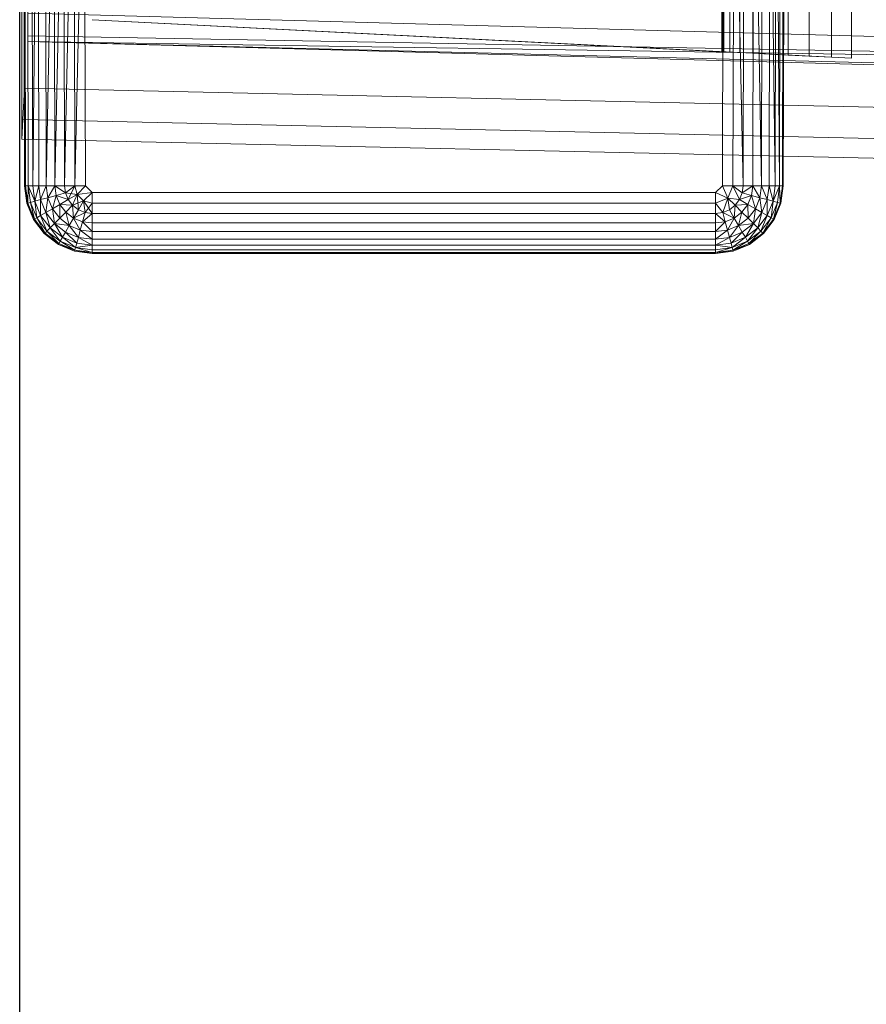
# Model space of a CAD drawing. Header units: metres. Extents: x 391.1 to 430.4, y 12.7 to 28.4.
# Tile 124 of 167: x 407.376 to 407.56, y 26.96 to 27.173. Entities that reach past the tile are written whole.
import ezdxf

# ---------------------------------------------------------------- set-up
doc = ezdxf.new("R2010")
doc.units = ezdxf.units.M
for name, color, linetype, lineweight in [('A-DETL-____-MBND', 7, 'Continuous', 18), ('A-WALL-____-MCUT', 7, 'Continuous', 25), ('A-WALL-____-OTLN', 7, 'Continuous', 25)]:
    doc.layers.add(name, color=color, linetype=linetype, lineweight=lineweight)

# ---------------------------------------------------------------- blocks, each defined once
blk = doc.blocks.new('Family - Envans PB-155465-02_CLI_AIGUA_P0')
at = {"layer": 'A-WALL-____-MCUT', "color": 253, "true_color": 0xaaaaaa}
blk.add_line((2.02746, 0.1), (0, 0.1), dxfattribs=at)
at = {"layer": 'A-WALL-____-OTLN', "color": 253, "true_color": 0xaaaaaa}
blk.add_line((2.02746, 0.1), (0, 0.1), dxfattribs=at)
blk = doc.blocks.new('Family - Inodor PB-155807-02_CLI_AIGUA_P0')
at = {"layer": 'A-DETL-____-MBND', "color": 253, "true_color": 0xaaaaaa}
for p, q in [((0.00056, 0.01465), (0.00056, 0.38826)), ((0.00056, 0.01465), (0.00056, 0.38826)), ((0.16489, 0.38826), (0.16489, 0.01465)), ((0.16489, 0.38826), (0.16489, 0.01465)), ((0, 0.36417), (0, 0.03582)), ((0, 0.03582), (0, 0.36417)), ((0.00056, 0.36417), (0.00056, 0.03582)), ((0.00056, 0.03582), (0.00056, 0.36417)), ((0.15161, 0.36098), (0.15161, 0.0437)), ((0.15205, 0.361), (0.15205, 0.04368)), ((0.15334, 0.36106), (0.15334, 0.04361)), ((0.15546, 0.36117), (0.15546, 0.04351)), ((0.15833, 0.36132), (0.15833, 0.04336)), ((0.16188, 0.3615), (0.16187, 0.04318)), ((0.16598, 0.36171), (0.16598, 0.04297)), ((0.17052, 0.36194), (0.17052, 0.04274)), ((0.17536, 0.36218), (0.17536, 0.04249)), ((0.17966, 0.04228), (0.17966, 0.3624)), ((0.00056, 0.01465), (0.00036, 0.10805)), ((0.00056, 0.01465), (0.00036, 0.10805)), ((0.00076, 0.01465), (0.00056, 0.10805)), ((0.00056, 0.10805), (0.00056, 0.01465)), ((0.00076, 0.01465), (0.00056, 0.10805)), ((0.00076, 0.01465), (0.00056, 0.10805)), ((0.00056, 0.01465), (0.00056, 0.10805)), ((0.00136, 0.01465), (0.00116, 0.10805)), ((0.00116, 0.10805), (0.00136, 0.01465)), ((0.00136, 0.01465), (0.00116, 0.10805)), ((0.00233, 0.01465), (0.00213, 0.10805)), ((0.00213, 0.10805), (0.00233, 0.01465)), ((0.00233, 0.01465), (0.00213, 0.10805)), ((0.00345, 0.10805), (0.00233, 0.01465)), ((0.00233, 0.01465), (0.00345, 0.10805)), ((0.00365, 0.01465), (0.00345, 0.10805)), ((0.00365, 0.01465), (0.00345, 0.10805)), ((0.00365, 0.01465), (0.00345, 0.10805)), ((0.00528, 0.01465), (0.00508, 0.10805)), ((0.00508, 0.10805), (0.00528, 0.01465)), ((0.00528, 0.01465), (0.00508, 0.10805)), ((0.00696, 0.10805), (0.00528, 0.01465)), ((0.00528, 0.01465), (0.00696, 0.10805)), ((0.00716, 0.01465), (0.00696, 0.10805)), ((0.00716, 0.01465), (0.00696, 0.10805)), ((0.00716, 0.01465), (0.00696, 0.10805)), ((0.00904, 0.10805), (0.00716, 0.01465)), ((0.00716, 0.01465), (0.00904, 0.10805)), ((0.00924, 0.01465), (0.00904, 0.10805)), ((0.00924, 0.01465), (0.00904, 0.10805)), ((0.00924, 0.01465), (0.00904, 0.10805)), ((0.01126, 0.10805), (0.00924, 0.01465)), ((0.00924, 0.01465), (0.01126, 0.10805)), ((0.01146, 0.01465), (0.01126, 0.10805)), ((0.01146, 0.01465), (0.01126, 0.10805)), ((0.01146, 0.01465), (0.01126, 0.10805)), ((0.01354, 0.10805), (0.01146, 0.01465)), ((0.01146, 0.01465), (0.01354, 0.10805)), ((0.01374, 0.01465), (0.01354, 0.10805)), ((0.01354, 0.10805), (0.01374, 0.01465)), ((0.01374, 0.01465), (0.01354, 0.10805)), ((0.15171, 0.01465), (0.15191, 0.10805)), ((0.15191, 0.10805), (0.15171, 0.01465)), ((0.15191, 0.10805), (0.15171, 0.01465)), ((0.15419, 0.10805), (0.15399, 0.01465)), ((0.15419, 0.10805), (0.15399, 0.01465)), ((0.15399, 0.01465), (0.15419, 0.10805)), ((0.15621, 0.01465), (0.15419, 0.10805)), ((0.15621, 0.01465), (0.15419, 0.10805)), ((0.15641, 0.10805), (0.15621, 0.01465)), ((0.15641, 0.10805), (0.15621, 0.01465)), ((0.15641, 0.10805), (0.15621, 0.01465)), ((0.15849, 0.10805), (0.15829, 0.01465)), ((0.15849, 0.10805), (0.15829, 0.01465)), ((0.15829, 0.01465), (0.15849, 0.10805)), ((0.16017, 0.01465), (0.15849, 0.10805)), ((0.16017, 0.01465), (0.15849, 0.10805)), ((0.16037, 0.10805), (0.16017, 0.01465)), ((0.16037, 0.10805), (0.16017, 0.01465)), ((0.16037, 0.10805), (0.16017, 0.01465)), ((0.162, 0.10805), (0.1618, 0.01465)), ((0.162, 0.10805), (0.1618, 0.01465)), ((0.1618, 0.01465), (0.162, 0.10805)), ((0.16312, 0.01465), (0.162, 0.10805)), ((0.16312, 0.01465), (0.162, 0.10805)), ((0.16332, 0.10805), (0.16312, 0.01465)), ((0.16332, 0.10805), (0.16312, 0.01465)), ((0.16312, 0.01465), (0.16332, 0.10805)), ((0.16409, 0.01465), (0.16332, 0.10805)), ((0.16409, 0.01465), (0.16332, 0.10805)), ((0.16429, 0.10805), (0.16409, 0.01465)), ((0.16429, 0.10805), (0.16409, 0.01465)), ((0.16429, 0.10805), (0.16409, 0.01465)), ((0.16489, 0.10805), (0.16469, 0.01465)), ((0.16489, 0.10805), (0.16469, 0.01465)), ((0.16469, 0.01465), (0.16489, 0.10805)), ((0.16509, 0.10805), (0.16489, 0.01465)), ((0.16509, 0.10805), (0.16489, 0.01465)), ((0.16489, 0.01465), (0.16489, 0.10805)), ((0.16489, 0.01465), (0.16489, 0.10805)), ((0.51095, 0.03799), (0.00127, 0.05207)), ((0.00127, 0.04712), (0.00127, 0.05207)), ((0.01521, 0.05064), (0.15161, 0.0437)), ((0.17966, 0.04228), (0.01521, 0.05064)), ((0.51095, 0.03799), (0.00127, 0.04712)), ((0.00127, 0.04594), (0.00127, 0.04712)), ((0.51095, 0.03799), (0.00127, 0.04594)), ((0.51095, 0.03305), (0.00127, 0.04594)), ((0.51095, 0.03186), (0.00127, 0.04594)), ((0.15161, 0.0437), (0.15205, 0.04368)), ((0.15205, 0.04368), (0.15334, 0.04361)), ((0.15334, 0.04361), (0.15546, 0.04351)), ((0.15546, 0.04351), (0.15833, 0.04336)), ((0.15833, 0.04336), (0.16187, 0.04318)), ((0.16187, 0.04318), (0.16598, 0.04297)), ((0.16598, 0.04297), (0.17052, 0.04274)), ((0.17052, 0.04274), (0.17536, 0.04249)), ((0.17536, 0.04249), (0.17966, 0.04228)), ((0, 0.03582), (0, 0.02899)), ((0, 0.02899), (0, 0.03582)), ((0.00056, 0.03582), (0.00022, 0.02899)), ((0.00022, 0.02899), (0.00056, 0.03582)), ((0.00056, 0.03582), (0.31998, 0.0287)), ((0.00056, 0.03582), (0.31998, 0.0287)), ((0.00022, 0.02899), (0, 0.02477)), ((0, 0.02477), (0.00022, 0.02899)), ((0, 0.02899), (0, 0.02477)), ((0, 0.02477), (0, 0.02899)), ((0.00022, 0.02899), (0.31971, 0.02187)), ((0.00022, 0.02899), (0.31971, 0.02187)), ((0, 0.02477), (0.31954, 0.01764)), ((0, 0.02477), (0.31954, 0.01764)), ((0.00106, 0.01086), (0.00056, 0.01465)), ((0.00106, 0.01086), (0.00056, 0.01465)), ((0.00076, 0.01465), (0.00056, 0.01465)), ((0.00106, 0.01086), (0.00056, 0.01465)), ((0.00076, 0.01465), (0.00056, 0.01465)), ((0.00076, 0.01465), (0.00056, 0.01465)), ((0.00106, 0.01086), (0.00056, 0.01465)), ((0.00136, 0.01465), (0.00076, 0.01465)), ((0.00126, 0.01091), (0.00076, 0.01465)), ((0.00076, 0.01465), (0.00136, 0.01465)), ((0.00076, 0.01465), (0.00106, 0.01086)), ((0.00136, 0.01465), (0.00076, 0.01465)), ((0.00126, 0.01091), (0.00076, 0.01465)), ((0.00126, 0.01091), (0.00076, 0.01465)), ((0.00106, 0.01086), (0.00076, 0.01465)), ((0.00136, 0.01465), (0.00126, 0.01091)), ((0.00126, 0.01091), (0.00136, 0.01465)), ((0.00233, 0.01465), (0.00136, 0.01465)), ((0.00183, 0.01106), (0.00136, 0.01465)), ((0.00136, 0.01465), (0.00233, 0.01465)), ((0.00233, 0.01465), (0.00136, 0.01465)), ((0.00277, 0.01132), (0.00136, 0.01465)), ((0.00277, 0.01132), (0.00136, 0.01465)), ((0.00183, 0.01106), (0.00136, 0.01465)), ((0.00183, 0.01106), (0.00136, 0.01465)), ((0.00365, 0.01465), (0.00233, 0.01465)), ((0.00233, 0.01465), (0.00277, 0.01132)), ((0.00365, 0.01465), (0.00233, 0.01465)), ((0.00233, 0.01465), (0.00277, 0.01132)), ((0.00365, 0.01465), (0.00233, 0.01465)), ((0.00277, 0.01132), (0.00233, 0.01465)), ((0.00365, 0.01465), (0.00277, 0.01132)), ((0.00277, 0.01132), (0.00365, 0.01465)), ((0.00528, 0.01465), (0.00365, 0.01465)), ((0.00405, 0.01166), (0.00365, 0.01465)), ((0.00365, 0.01465), (0.00528, 0.01465)), ((0.00528, 0.01465), (0.00365, 0.01465)), ((0.00405, 0.01166), (0.00365, 0.01465)), ((0.00405, 0.01166), (0.00365, 0.01465)), ((0.00528, 0.01465), (0.00405, 0.01166)), ((0.00405, 0.01166), (0.00528, 0.01465)), ((0.00716, 0.01465), (0.00528, 0.01465)), ((0.00562, 0.01208), (0.00528, 0.01465)), ((0.00716, 0.01465), (0.00528, 0.01465)), ((0.00716, 0.01465), (0.00528, 0.01465)), ((0.00562, 0.01208), (0.00528, 0.01465)), ((0.00562, 0.01208), (0.00528, 0.01465)), ((0.00716, 0.01465), (0.00562, 0.01208)), ((0.00562, 0.01208), (0.00716, 0.01465)), ((0.00924, 0.01465), (0.00716, 0.01465)), ((0.00744, 0.01257), (0.00716, 0.01465)), ((0.00924, 0.01465), (0.00716, 0.01465)), ((0.00924, 0.01465), (0.00716, 0.01465)), ((0.00945, 0.01311), (0.00716, 0.01465)), ((0.00945, 0.01311), (0.00716, 0.01465)), ((0.00744, 0.01257), (0.00716, 0.01465)), ((0.00744, 0.01257), (0.00716, 0.01465)), ((0.00945, 0.01311), (0.00744, 0.01257)), ((0.00945, 0.01311), (0.00744, 0.01257)), ((0.00744, 0.01257), (0.00945, 0.01311)), ((0.01146, 0.01465), (0.00924, 0.01465)), ((0.00924, 0.01465), (0.00945, 0.01311)), ((0.01146, 0.01465), (0.00924, 0.01465)), ((0.00924, 0.01465), (0.00945, 0.01311)), ((0.01146, 0.01465), (0.00924, 0.01465)), ((0.00945, 0.01311), (0.00924, 0.01465)), ((0.01146, 0.01465), (0.00945, 0.01311)), ((0.01146, 0.01465), (0.00945, 0.01311)), ((0.00945, 0.01311), (0.01146, 0.01465)), ((0.01196, 0.01277), (0.00945, 0.01311)), ((0.01004, 0.01167), (0.00945, 0.01311)), ((0.01004, 0.01167), (0.00945, 0.01311)), ((0.01004, 0.01167), (0.00945, 0.01311)), ((0.01004, 0.01167), (0.01146, 0.01465)), ((0.01004, 0.01167), (0.01146, 0.01465)), ((0.01374, 0.01465), (0.01146, 0.01465)), ((0.01196, 0.01277), (0.01146, 0.01465)), ((0.01374, 0.01465), (0.01146, 0.01465)), ((0.01196, 0.01277), (0.01146, 0.01465)), ((0.01146, 0.01465), (0.01374, 0.01465)), ((0.01196, 0.01277), (0.01146, 0.01465)), ((0.01374, 0.01465), (0.01196, 0.01277)), ((0.01196, 0.01277), (0.01374, 0.01465)), ((0.01196, 0.01277), (0.01374, 0.01465)), ((0.01521, 0.01318), (0.01196, 0.01277)), ((0.01196, 0.01277), (0.01521, 0.01318)), ((0.01521, 0.01318), (0.01334, 0.0114)), ((0.01334, 0.0114), (0.01521, 0.01318)), ((0.01334, 0.0114), (0.01521, 0.01318)), ((0.01521, 0.01318), (0.01374, 0.01465)), ((0.01374, 0.01465), (0.01521, 0.01318)), ((0.01521, 0.01318), (0.01374, 0.01465)), ((0.15024, 0.01318), (0.01521, 0.01318)), ((0.01521, 0.0109), (0.01521, 0.01318)), ((0.01521, 0.01318), (0.15024, 0.01318)), ((0.15024, 0.01318), (0.01521, 0.01318)), ((0.01521, 0.0109), (0.01521, 0.01318)), ((0.01521, 0.0109), (0.01521, 0.01318)), ((0.15171, 0.01465), (0.15024, 0.01318)), ((0.15171, 0.01465), (0.15024, 0.01318)), ((0.15024, 0.01318), (0.15171, 0.01465)), ((0.15289, 0.012), (0.15024, 0.01318)), ((0.15024, 0.0109), (0.15024, 0.01318)), ((0.15289, 0.012), (0.15024, 0.01318)), ((0.15024, 0.01318), (0.15024, 0.0109)), ((0.15399, 0.01465), (0.15171, 0.01465)), ((0.15289, 0.012), (0.15171, 0.01465)), ((0.15399, 0.01465), (0.15171, 0.01465)), ((0.15289, 0.012), (0.15171, 0.01465)), ((0.15399, 0.01465), (0.15289, 0.012)), ((0.15289, 0.012), (0.15399, 0.01465)), ((0.15621, 0.01465), (0.15399, 0.01465)), ((0.156, 0.01311), (0.15399, 0.01465)), ((0.15621, 0.01465), (0.15399, 0.01465)), ((0.156, 0.01311), (0.15399, 0.01465)), ((0.15399, 0.01465), (0.15621, 0.01465)), ((0.156, 0.01311), (0.15399, 0.01465)), ((0.15541, 0.01167), (0.15399, 0.01465)), ((0.15541, 0.01167), (0.15399, 0.01465)), ((0.156, 0.01311), (0.15541, 0.01167)), ((0.156, 0.01311), (0.15541, 0.01167)), ((0.15541, 0.01167), (0.156, 0.01311)), ((0.15621, 0.01465), (0.156, 0.01311)), ((0.15829, 0.01465), (0.156, 0.01311)), ((0.156, 0.01311), (0.15621, 0.01465)), ((0.156, 0.01311), (0.15621, 0.01465)), ((0.156, 0.01311), (0.15829, 0.01465)), ((0.15801, 0.01257), (0.156, 0.01311)), ((0.15801, 0.01257), (0.156, 0.01311)), ((0.15801, 0.01257), (0.156, 0.01311)), ((0.15829, 0.01465), (0.15621, 0.01465)), ((0.15829, 0.01465), (0.15621, 0.01465)), ((0.15829, 0.01465), (0.15621, 0.01465)), ((0.15829, 0.01465), (0.15801, 0.01257)), ((0.15801, 0.01257), (0.15829, 0.01465)), ((0.15801, 0.01257), (0.15829, 0.01465)), ((0.16017, 0.01465), (0.15829, 0.01465)), ((0.16017, 0.01465), (0.15829, 0.01465)), ((0.16017, 0.01465), (0.15829, 0.01465)), ((0.15983, 0.01208), (0.15829, 0.01465)), ((0.15983, 0.01208), (0.15829, 0.01465)), ((0.16017, 0.01465), (0.15983, 0.01208)), ((0.16017, 0.01465), (0.15983, 0.01208)), ((0.15983, 0.01208), (0.16017, 0.01465)), ((0.1618, 0.01465), (0.16017, 0.01465)), ((0.1618, 0.01465), (0.16017, 0.01465)), ((0.1618, 0.01465), (0.16017, 0.01465)), ((0.1614, 0.01166), (0.16017, 0.01465)), ((0.1614, 0.01166), (0.16017, 0.01465)), ((0.1618, 0.01465), (0.1614, 0.01166)), ((0.1618, 0.01465), (0.1614, 0.01166)), ((0.1614, 0.01166), (0.1618, 0.01465)), ((0.16312, 0.01465), (0.1618, 0.01465)), ((0.16312, 0.01465), (0.1618, 0.01465)), ((0.16312, 0.01465), (0.1618, 0.01465)), ((0.16268, 0.01132), (0.1618, 0.01465)), ((0.16268, 0.01132), (0.1618, 0.01465)), ((0.16312, 0.01465), (0.16268, 0.01132)), ((0.16312, 0.01465), (0.16268, 0.01132)), ((0.16409, 0.01465), (0.16268, 0.01132)), ((0.16268, 0.01132), (0.16312, 0.01465)), ((0.16268, 0.01132), (0.16409, 0.01465)), ((0.16409, 0.01465), (0.16312, 0.01465)), ((0.16409, 0.01465), (0.16312, 0.01465)), ((0.16409, 0.01465), (0.16312, 0.01465)), ((0.16409, 0.01465), (0.16362, 0.01106)), ((0.16362, 0.01106), (0.16409, 0.01465)), ((0.16362, 0.01106), (0.16409, 0.01465)), ((0.16469, 0.01465), (0.16409, 0.01465)), ((0.16469, 0.01465), (0.16409, 0.01465)), ((0.16469, 0.01465), (0.16409, 0.01465)), ((0.16419, 0.01091), (0.16409, 0.01465)), ((0.16419, 0.01091), (0.16409, 0.01465)), ((0.16469, 0.01465), (0.16419, 0.01091)), ((0.16469, 0.01465), (0.16419, 0.01091)), ((0.16419, 0.01091), (0.16469, 0.01465)), ((0.16489, 0.01465), (0.16439, 0.01086)), ((0.16489, 0.01465), (0.16439, 0.01086)), ((0.16489, 0.01465), (0.16439, 0.01086)), ((0.16489, 0.01465), (0.16439, 0.01086)), ((0.16439, 0.01086), (0.16469, 0.01465)), ((0.16439, 0.01086), (0.16469, 0.01465)), ((0.16489, 0.01465), (0.16469, 0.01465)), ((0.16489, 0.01465), (0.16469, 0.01465)), ((0.16489, 0.01465), (0.16469, 0.01465)), ((0.00126, 0.01091), (0.00106, 0.01086)), ((0.00126, 0.01091), (0.00106, 0.01086)), ((0.00106, 0.01086), (0.00126, 0.01091)), ((0.00253, 0.00733), (0.00106, 0.01086)), ((0.00253, 0.00733), (0.00106, 0.01086)), ((0.00253, 0.00733), (0.00106, 0.01086)), ((0.00253, 0.00733), (0.00106, 0.01086)), ((0.00183, 0.01106), (0.00126, 0.01091)), ((0.00183, 0.01106), (0.00126, 0.01091)), ((0.00126, 0.01091), (0.00183, 0.01106)), ((0.0027, 0.00743), (0.00126, 0.01091)), ((0.0027, 0.00743), (0.00126, 0.01091)), ((0.00253, 0.00733), (0.00126, 0.01091)), ((0.0027, 0.00743), (0.00126, 0.01091)), ((0.00253, 0.00733), (0.00126, 0.01091)), ((0.00277, 0.01132), (0.00183, 0.01106)), ((0.00277, 0.01132), (0.00183, 0.01106)), ((0.00183, 0.01106), (0.00277, 0.01132)), ((0.00322, 0.00772), (0.00183, 0.01106)), ((0.00322, 0.00772), (0.00183, 0.01106)), ((0.0027, 0.00743), (0.00183, 0.01106)), ((0.00322, 0.00772), (0.00183, 0.01106)), ((0.0027, 0.00743), (0.00183, 0.01106)), ((0.00405, 0.01166), (0.00277, 0.01132)), ((0.00405, 0.01166), (0.00277, 0.01132)), ((0.00277, 0.01132), (0.00405, 0.01166)), ((0.00406, 0.00821), (0.00277, 0.01132)), ((0.00406, 0.00821), (0.00277, 0.01132)), ((0.00322, 0.00772), (0.00277, 0.01132)), ((0.00406, 0.00821), (0.00277, 0.01132)), ((0.00322, 0.00772), (0.00277, 0.01132)), ((0.00562, 0.01208), (0.00405, 0.01166)), ((0.00562, 0.01208), (0.00405, 0.01166)), ((0.00405, 0.01166), (0.00562, 0.01208)), ((0.0052, 0.00887), (0.00405, 0.01166)), ((0.0052, 0.00887), (0.00405, 0.01166)), ((0.00406, 0.00821), (0.00405, 0.01166)), ((0.0052, 0.00887), (0.00405, 0.01166)), ((0.00406, 0.00821), (0.00405, 0.01166)), ((0.0052, 0.00887), (0.00562, 0.01208)), ((0.0052, 0.00887), (0.00562, 0.01208)), ((0.00744, 0.01257), (0.00562, 0.01208)), ((0.00744, 0.01257), (0.00562, 0.01208)), ((0.00562, 0.01208), (0.00744, 0.01257)), ((0.00661, 0.00968), (0.00562, 0.01208)), ((0.00661, 0.00968), (0.00562, 0.01208)), ((0.00661, 0.00968), (0.00562, 0.01208)), ((0.00661, 0.00968), (0.00744, 0.01257)), ((0.00661, 0.00968), (0.00744, 0.01257)), ((0.00824, 0.01062), (0.00744, 0.01257)), ((0.01004, 0.01167), (0.00744, 0.01257)), ((0.01004, 0.01167), (0.00744, 0.01257)), ((0.00824, 0.01062), (0.00744, 0.01257)), ((0.00824, 0.01062), (0.00744, 0.01257)), ((0.01004, 0.01167), (0.00824, 0.01062)), ((0.01004, 0.01167), (0.00824, 0.01062)), ((0.00824, 0.01062), (0.01004, 0.01167)), ((0.01196, 0.01277), (0.01004, 0.01167)), ((0.01196, 0.01277), (0.01004, 0.01167)), ((0.01004, 0.01167), (0.01196, 0.01277)), ((0.01099, 0.01043), (0.01004, 0.01167)), ((0.01099, 0.01043), (0.01004, 0.01167)), ((0.01099, 0.01043), (0.01004, 0.01167)), ((0.01196, 0.01277), (0.01099, 0.01043)), ((0.01099, 0.01043), (0.01196, 0.01277)), ((0.01099, 0.01043), (0.01196, 0.01277)), ((0.01334, 0.0114), (0.01099, 0.01043)), ((0.01334, 0.0114), (0.01196, 0.01277)), ((0.01334, 0.0114), (0.01196, 0.01277)), ((0.01334, 0.0114), (0.01196, 0.01277)), ((0.01223, 0.00948), (0.01196, 0.01277)), ((0.01223, 0.00948), (0.01196, 0.01277)), ((0.01334, 0.0114), (0.01223, 0.00948)), ((0.01334, 0.0114), (0.01223, 0.00948)), ((0.01223, 0.00948), (0.01334, 0.0114)), ((0.01521, 0.0109), (0.01334, 0.0114)), ((0.01367, 0.00888), (0.01334, 0.0114)), ((0.01521, 0.0109), (0.01334, 0.0114)), ((0.01367, 0.00888), (0.01334, 0.0114)), ((0.01521, 0.0109), (0.01334, 0.0114)), ((0.01521, 0.00868), (0.01334, 0.0114)), ((0.01521, 0.00868), (0.01334, 0.0114)), ((0.01367, 0.00888), (0.01334, 0.0114)), ((0.01521, 0.0109), (0.01367, 0.00888)), ((0.15024, 0.0109), (0.01521, 0.0109)), ((0.01521, 0.00868), (0.01521, 0.0109)), ((0.01521, 0.0109), (0.15024, 0.0109)), ((0.01521, 0.0109), (0.01521, 0.00868)), ((0.15024, 0.0109), (0.01521, 0.0109)), ((0.01521, 0.00868), (0.01521, 0.0109)), ((0.15289, 0.012), (0.15024, 0.0109)), ((0.15024, 0.0109), (0.15289, 0.012)), ((0.15178, 0.00888), (0.15024, 0.0109)), ((0.15024, 0.00868), (0.15024, 0.0109)), ((0.15178, 0.00888), (0.15024, 0.0109)), ((0.15178, 0.00888), (0.15024, 0.0109)), ((0.15024, 0.00868), (0.15024, 0.0109)), ((0.15024, 0.0109), (0.15024, 0.00868)), ((0.15178, 0.00888), (0.15289, 0.012)), ((0.15178, 0.00888), (0.15289, 0.012)), ((0.15541, 0.01167), (0.15289, 0.012)), ((0.15446, 0.01043), (0.15289, 0.012)), ((0.15322, 0.00948), (0.15289, 0.012)), ((0.15541, 0.01167), (0.15289, 0.012)), ((0.15541, 0.01167), (0.15289, 0.012)), ((0.15446, 0.01043), (0.15289, 0.012)), ((0.15446, 0.01043), (0.15289, 0.012)), ((0.15322, 0.00948), (0.15289, 0.012)), ((0.15322, 0.00948), (0.15289, 0.012)), ((0.15541, 0.01167), (0.15446, 0.01043)), ((0.15541, 0.01167), (0.15446, 0.01043)), ((0.15446, 0.01043), (0.15541, 0.01167)), ((0.15801, 0.01257), (0.15541, 0.01167)), ((0.15541, 0.01167), (0.15801, 0.01257)), ((0.15721, 0.01062), (0.15541, 0.01167)), ((0.15721, 0.01062), (0.15541, 0.01167)), ((0.15721, 0.01062), (0.15541, 0.01167)), ((0.15801, 0.01257), (0.15721, 0.01062)), ((0.15721, 0.01062), (0.15801, 0.01257)), ((0.15721, 0.01062), (0.15801, 0.01257)), ((0.15983, 0.01208), (0.15801, 0.01257)), ((0.15983, 0.01208), (0.15801, 0.01257)), ((0.15983, 0.01208), (0.15801, 0.01257)), ((0.15884, 0.00968), (0.15801, 0.01257)), ((0.15884, 0.00968), (0.15801, 0.01257)), ((0.15983, 0.01208), (0.15884, 0.00968)), ((0.15983, 0.01208), (0.15884, 0.00968)), ((0.15884, 0.00968), (0.15983, 0.01208)), ((0.1614, 0.01166), (0.15983, 0.01208)), ((0.1614, 0.01166), (0.15983, 0.01208)), ((0.1614, 0.01166), (0.15983, 0.01208)), ((0.16025, 0.00887), (0.15983, 0.01208)), ((0.16025, 0.00887), (0.15983, 0.01208)), ((0.1614, 0.01166), (0.16025, 0.00887)), ((0.1614, 0.01166), (0.16025, 0.00887)), ((0.16025, 0.00887), (0.1614, 0.01166)), ((0.16139, 0.00821), (0.1614, 0.01166)), ((0.16139, 0.00821), (0.1614, 0.01166)), ((0.16268, 0.01132), (0.16139, 0.00821)), ((0.16268, 0.01132), (0.16139, 0.00821)), ((0.16139, 0.00821), (0.16268, 0.01132)), ((0.16268, 0.01132), (0.1614, 0.01166)), ((0.16268, 0.01132), (0.1614, 0.01166)), ((0.16268, 0.01132), (0.1614, 0.01166)), ((0.16223, 0.00772), (0.16268, 0.01132)), ((0.16223, 0.00772), (0.16268, 0.01132)), ((0.16362, 0.01106), (0.16223, 0.00772)), ((0.16362, 0.01106), (0.16223, 0.00772)), ((0.16223, 0.00772), (0.16362, 0.01106)), ((0.16362, 0.01106), (0.16268, 0.01132)), ((0.16362, 0.01106), (0.16268, 0.01132)), ((0.16362, 0.01106), (0.16268, 0.01132)), ((0.16275, 0.00743), (0.16362, 0.01106)), ((0.16275, 0.00743), (0.16362, 0.01106)), ((0.16419, 0.01091), (0.16275, 0.00743)), ((0.16419, 0.01091), (0.16275, 0.00743)), ((0.16275, 0.00743), (0.16419, 0.01091)), ((0.16292, 0.00733), (0.16419, 0.01091)), ((0.16292, 0.00733), (0.16419, 0.01091)), ((0.16439, 0.01086), (0.16292, 0.00733)), ((0.16439, 0.01086), (0.16292, 0.00733)), ((0.16439, 0.01086), (0.16292, 0.00733)), ((0.16439, 0.01086), (0.16292, 0.00733)), ((0.16419, 0.01091), (0.16362, 0.01106)), ((0.16419, 0.01091), (0.16362, 0.01106)), ((0.16419, 0.01091), (0.16362, 0.01106)), ((0.16439, 0.01086), (0.16419, 0.01091)), ((0.16439, 0.01086), (0.16419, 0.01091)), ((0.16439, 0.01086), (0.16419, 0.01091)), ((0.0052, 0.00887), (0.00406, 0.00821)), ((0.0052, 0.00887), (0.00406, 0.00821)), ((0.00406, 0.00821), (0.0052, 0.00887)), ((0.00661, 0.00968), (0.0052, 0.00887)), ((0.00661, 0.00968), (0.0052, 0.00887)), ((0.0052, 0.00887), (0.00661, 0.00968)), ((0.00704, 0.00648), (0.0052, 0.00887)), ((0.00704, 0.00648), (0.0052, 0.00887)), ((0.00611, 0.00554), (0.0052, 0.00887)), ((0.00704, 0.00648), (0.0052, 0.00887)), ((0.00611, 0.00554), (0.0052, 0.00887)), ((0.00824, 0.01062), (0.00661, 0.00968)), ((0.00824, 0.01062), (0.00661, 0.00968)), ((0.00661, 0.00968), (0.00824, 0.01062)), ((0.00819, 0.00763), (0.00661, 0.00968)), ((0.00819, 0.00763), (0.00661, 0.00968)), ((0.00704, 0.00648), (0.00661, 0.00968)), ((0.00819, 0.00763), (0.00661, 0.00968)), ((0.00704, 0.00648), (0.00661, 0.00968)), ((0.00819, 0.00763), (0.00824, 0.01062)), ((0.00819, 0.00763), (0.00824, 0.01062)), ((0.00952, 0.00896), (0.00819, 0.00763)), ((0.00952, 0.00896), (0.00819, 0.00763)), ((0.00819, 0.00763), (0.00952, 0.00896)), ((0.00952, 0.00896), (0.00824, 0.01062)), ((0.01099, 0.01043), (0.00824, 0.01062)), ((0.01099, 0.01043), (0.00824, 0.01062)), ((0.00952, 0.00896), (0.00824, 0.01062)), ((0.00952, 0.00896), (0.00824, 0.01062)), ((0.01099, 0.01043), (0.00952, 0.00896)), ((0.01099, 0.01043), (0.00952, 0.00896)), ((0.00952, 0.00896), (0.01099, 0.01043)), ((0.01119, 0.00768), (0.00952, 0.00896)), ((0.01119, 0.00768), (0.00952, 0.00896)), ((0.01119, 0.00768), (0.00952, 0.00896)), ((0.01025, 0.00605), (0.00952, 0.00896)), ((0.01025, 0.00605), (0.00952, 0.00896)), ((0.01223, 0.00948), (0.01099, 0.01043)), ((0.01223, 0.00948), (0.01099, 0.01043)), ((0.01223, 0.00948), (0.01099, 0.01043)), ((0.01119, 0.00768), (0.01099, 0.01043)), ((0.01119, 0.00768), (0.01099, 0.01043)), ((0.01223, 0.00948), (0.01119, 0.00768)), ((0.01223, 0.00948), (0.01119, 0.00768)), ((0.01119, 0.00768), (0.01223, 0.00948)), ((0.01367, 0.00888), (0.01119, 0.00768)), ((0.01119, 0.00768), (0.01367, 0.00888)), ((0.01367, 0.00888), (0.01223, 0.00948)), ((0.01367, 0.00888), (0.01223, 0.00948)), ((0.01367, 0.00888), (0.01223, 0.00948)), ((0.01313, 0.00687), (0.01367, 0.00888)), ((0.01313, 0.00687), (0.01367, 0.00888)), ((0.01313, 0.00687), (0.01367, 0.00888)), ((0.01521, 0.00868), (0.01313, 0.00687)), ((0.01313, 0.00687), (0.01521, 0.00868)), ((0.01521, 0.00868), (0.01367, 0.00888)), ((0.01521, 0.00868), (0.01367, 0.00888)), ((0.01521, 0.00868), (0.01367, 0.00888)), ((0.15024, 0.00868), (0.01521, 0.00868)), ((0.01521, 0.0066), (0.01521, 0.00868)), ((0.01521, 0.00868), (0.15024, 0.00868)), ((0.15024, 0.00868), (0.01521, 0.00868)), ((0.01521, 0.0066), (0.01521, 0.00868)), ((0.01521, 0.0066), (0.01521, 0.00868)), ((0.15178, 0.00888), (0.15024, 0.00868)), ((0.15178, 0.00888), (0.15024, 0.00868)), ((0.15024, 0.00868), (0.15178, 0.00888)), ((0.15024, 0.0066), (0.15024, 0.00868)), ((0.15232, 0.00687), (0.15024, 0.00868)), ((0.15024, 0.00868), (0.15024, 0.0066)), ((0.15232, 0.00687), (0.15024, 0.00868)), ((0.15024, 0.0066), (0.15024, 0.00868)), ((0.15322, 0.00948), (0.15178, 0.00888)), ((0.15322, 0.00948), (0.15178, 0.00888)), ((0.15178, 0.00888), (0.15322, 0.00948)), ((0.15178, 0.00888), (0.15232, 0.00687)), ((0.15426, 0.00768), (0.15178, 0.00888)), ((0.15232, 0.00687), (0.15178, 0.00888)), ((0.15426, 0.00768), (0.15178, 0.00888)), ((0.15232, 0.00687), (0.15178, 0.00888)), ((0.15446, 0.01043), (0.15322, 0.00948)), ((0.15446, 0.01043), (0.15322, 0.00948)), ((0.15322, 0.00948), (0.15446, 0.01043)), ((0.15426, 0.00768), (0.15322, 0.00948)), ((0.15426, 0.00768), (0.15322, 0.00948)), ((0.15426, 0.00768), (0.15322, 0.00948)), ((0.15426, 0.00768), (0.15446, 0.01043)), ((0.15426, 0.00768), (0.15446, 0.01043)), ((0.15593, 0.00896), (0.15426, 0.00768)), ((0.15593, 0.00896), (0.15426, 0.00768)), ((0.15426, 0.00768), (0.15593, 0.00896)), ((0.15721, 0.01062), (0.15446, 0.01043)), ((0.15446, 0.01043), (0.15721, 0.01062)), ((0.15593, 0.00896), (0.15446, 0.01043)), ((0.15593, 0.00896), (0.15446, 0.01043)), ((0.15593, 0.00896), (0.15446, 0.01043)), ((0.1552, 0.00605), (0.15593, 0.00896)), ((0.1552, 0.00605), (0.15593, 0.00896)), ((0.15721, 0.01062), (0.15593, 0.00896)), ((0.15593, 0.00896), (0.15721, 0.01062)), ((0.15593, 0.00896), (0.15721, 0.01062)), ((0.15726, 0.00763), (0.15593, 0.00896)), ((0.15726, 0.00763), (0.15593, 0.00896)), ((0.15726, 0.00763), (0.15593, 0.00896)), ((0.15884, 0.00968), (0.15721, 0.01062)), ((0.15884, 0.00968), (0.15721, 0.01062)), ((0.15884, 0.00968), (0.15721, 0.01062)), ((0.15726, 0.00763), (0.15721, 0.01062)), ((0.15726, 0.00763), (0.15721, 0.01062)), ((0.15884, 0.00968), (0.15726, 0.00763)), ((0.15884, 0.00968), (0.15726, 0.00763)), ((0.15726, 0.00763), (0.15884, 0.00968)), ((0.15841, 0.00648), (0.15884, 0.00968)), ((0.15841, 0.00648), (0.15884, 0.00968)), ((0.16025, 0.00887), (0.15841, 0.00648)), ((0.16025, 0.00887), (0.15841, 0.00648)), ((0.15841, 0.00648), (0.16025, 0.00887)), ((0.16025, 0.00887), (0.15884, 0.00968)), ((0.16025, 0.00887), (0.15884, 0.00968)), ((0.16025, 0.00887), (0.15884, 0.00968)), ((0.15935, 0.00554), (0.16025, 0.00887)), ((0.15935, 0.00554), (0.16025, 0.00887)), ((0.16139, 0.00821), (0.16025, 0.00887)), ((0.16139, 0.00821), (0.16025, 0.00887)), ((0.16139, 0.00821), (0.16025, 0.00887)), ((0.0027, 0.00743), (0.00253, 0.00733)), ((0.0027, 0.00743), (0.00253, 0.00733)), ((0.00253, 0.00733), (0.0027, 0.00743)), ((0.00485, 0.00429), (0.00253, 0.00733)), ((0.00485, 0.00429), (0.00253, 0.00733)), ((0.00485, 0.00429), (0.00253, 0.00733)), ((0.00485, 0.00429), (0.00253, 0.00733)), ((0.00322, 0.00772), (0.0027, 0.00743)), ((0.00322, 0.00772), (0.0027, 0.00743)), ((0.0027, 0.00743), (0.00322, 0.00772)), ((0.005, 0.00443), (0.0027, 0.00743)), ((0.005, 0.00443), (0.0027, 0.00743)), ((0.00485, 0.00429), (0.0027, 0.00743)), ((0.005, 0.00443), (0.0027, 0.00743)), ((0.00485, 0.00429), (0.0027, 0.00743)), ((0.00406, 0.00821), (0.00322, 0.00772)), ((0.00406, 0.00821), (0.00322, 0.00772)), ((0.00322, 0.00772), (0.00406, 0.00821)), ((0.00542, 0.00485), (0.00322, 0.00772)), ((0.00542, 0.00485), (0.00322, 0.00772)), ((0.005, 0.00443), (0.00322, 0.00772)), ((0.00542, 0.00485), (0.00322, 0.00772)), ((0.005, 0.00443), (0.00322, 0.00772)), ((0.00611, 0.00554), (0.00406, 0.00821)), ((0.00611, 0.00554), (0.00406, 0.00821)), ((0.00542, 0.00485), (0.00406, 0.00821)), ((0.00611, 0.00554), (0.00406, 0.00821)), ((0.00542, 0.00485), (0.00406, 0.00821)), ((0.00704, 0.00648), (0.00611, 0.00554)), ((0.00704, 0.00648), (0.00611, 0.00554)), ((0.00611, 0.00554), (0.00704, 0.00648)), ((0.00819, 0.00763), (0.00704, 0.00648)), ((0.00819, 0.00763), (0.00704, 0.00648)), ((0.00704, 0.00648), (0.00819, 0.00763)), ((0.00943, 0.00464), (0.00704, 0.00648)), ((0.01025, 0.00605), (0.00704, 0.00648)), ((0.01025, 0.00605), (0.00704, 0.00648)), ((0.00943, 0.00464), (0.00704, 0.00648)), ((0.00877, 0.0035), (0.00704, 0.00648)), ((0.00943, 0.00464), (0.00704, 0.00648)), ((0.00877, 0.0035), (0.00704, 0.00648)), ((0.01025, 0.00605), (0.00819, 0.00763)), ((0.01025, 0.00605), (0.00819, 0.00763)), ((0.01025, 0.00605), (0.00819, 0.00763)), ((0.01119, 0.00768), (0.01025, 0.00605)), ((0.01119, 0.00768), (0.01025, 0.00605)), ((0.01025, 0.00605), (0.01119, 0.00768)), ((0.01313, 0.00687), (0.01119, 0.00768)), ((0.01313, 0.00687), (0.01119, 0.00768)), ((0.01313, 0.00687), (0.01119, 0.00768)), ((0.01264, 0.00505), (0.01119, 0.00768)), ((0.01264, 0.00505), (0.01119, 0.00768)), ((0.01313, 0.00687), (0.01264, 0.00505)), ((0.01313, 0.00687), (0.01264, 0.00505)), ((0.01264, 0.00505), (0.01313, 0.00687)), ((0.01521, 0.0066), (0.01313, 0.00687)), ((0.01521, 0.0066), (0.01313, 0.00687)), ((0.01521, 0.0066), (0.01313, 0.00687)), ((0.01521, 0.00472), (0.01313, 0.00687)), ((0.01521, 0.00472), (0.01313, 0.00687)), ((0.15024, 0.0066), (0.01521, 0.0066)), ((0.01521, 0.0066), (0.01521, 0.00472)), ((0.01521, 0.0066), (0.15024, 0.0066)), ((0.01521, 0.0066), (0.01521, 0.00472)), ((0.15024, 0.0066), (0.01521, 0.0066)), ((0.01521, 0.00472), (0.01521, 0.0066)), ((0.15232, 0.00687), (0.15024, 0.0066)), ((0.15232, 0.00687), (0.15024, 0.0066)), ((0.15024, 0.00472), (0.15232, 0.00687)), ((0.15024, 0.0066), (0.15232, 0.00687)), ((0.15024, 0.00472), (0.15232, 0.00687)), ((0.15024, 0.00472), (0.15024, 0.0066)), ((0.15024, 0.00472), (0.15024, 0.0066)), ((0.15024, 0.0066), (0.15024, 0.00472)), ((0.15426, 0.00768), (0.15232, 0.00687)), ((0.15426, 0.00768), (0.15232, 0.00687)), ((0.15232, 0.00687), (0.15426, 0.00768)), ((0.15281, 0.00505), (0.15232, 0.00687)), ((0.15281, 0.00505), (0.15232, 0.00687)), ((0.15281, 0.00505), (0.15232, 0.00687)), ((0.15281, 0.00505), (0.15426, 0.00768)), ((0.15281, 0.00505), (0.15426, 0.00768)), ((0.1552, 0.00605), (0.15426, 0.00768)), ((0.1552, 0.00605), (0.15426, 0.00768)), ((0.1552, 0.00605), (0.15426, 0.00768)), ((0.15726, 0.00763), (0.1552, 0.00605)), ((0.15726, 0.00763), (0.1552, 0.00605)), ((0.1552, 0.00605), (0.15726, 0.00763)), ((0.15841, 0.00648), (0.1552, 0.00605)), ((0.1552, 0.00605), (0.15841, 0.00648)), ((0.15841, 0.00648), (0.15602, 0.00464)), ((0.15602, 0.00464), (0.15841, 0.00648)), ((0.15602, 0.00464), (0.15841, 0.00648)), ((0.15668, 0.0035), (0.15841, 0.00648)), ((0.15668, 0.0035), (0.15841, 0.00648)), ((0.15841, 0.00648), (0.15726, 0.00763)), ((0.15841, 0.00648), (0.15726, 0.00763)), ((0.15841, 0.00648), (0.15726, 0.00763)), ((0.15935, 0.00554), (0.15841, 0.00648)), ((0.15935, 0.00554), (0.15841, 0.00648)), ((0.15935, 0.00554), (0.15841, 0.00648)), ((0.16139, 0.00821), (0.15935, 0.00554)), ((0.16139, 0.00821), (0.15935, 0.00554)), ((0.15935, 0.00554), (0.16139, 0.00821)), ((0.16003, 0.00485), (0.16139, 0.00821)), ((0.16003, 0.00485), (0.16139, 0.00821)), ((0.16223, 0.00772), (0.16003, 0.00485)), ((0.16223, 0.00772), (0.16003, 0.00485)), ((0.16003, 0.00485), (0.16223, 0.00772)), ((0.16045, 0.00443), (0.16223, 0.00772)), ((0.16045, 0.00443), (0.16223, 0.00772)), ((0.16275, 0.00743), (0.16045, 0.00443)), ((0.16275, 0.00743), (0.16045, 0.00443)), ((0.16045, 0.00443), (0.16275, 0.00743)), ((0.1606, 0.00429), (0.16275, 0.00743)), ((0.1606, 0.00429), (0.16275, 0.00743)), ((0.16292, 0.00733), (0.1606, 0.00429)), ((0.16292, 0.00733), (0.1606, 0.00429)), ((0.16292, 0.00733), (0.1606, 0.00429)), ((0.16292, 0.00733), (0.1606, 0.00429)), ((0.16223, 0.00772), (0.16139, 0.00821)), ((0.16223, 0.00772), (0.16139, 0.00821)), ((0.16223, 0.00772), (0.16139, 0.00821)), ((0.16275, 0.00743), (0.16223, 0.00772)), ((0.16275, 0.00743), (0.16223, 0.00772)), ((0.16275, 0.00743), (0.16223, 0.00772)), ((0.16292, 0.00733), (0.16275, 0.00743)), ((0.16292, 0.00733), (0.16275, 0.00743)), ((0.16292, 0.00733), (0.16275, 0.00743)), ((0.005, 0.00443), (0.00485, 0.00429)), ((0.005, 0.00443), (0.00485, 0.00429)), ((0.00485, 0.00429), (0.005, 0.00443)), ((0.00789, 0.00196), (0.00485, 0.00429)), ((0.00789, 0.00196), (0.00485, 0.00429)), ((0.00789, 0.00196), (0.00485, 0.00429)), ((0.00799, 0.00214), (0.00485, 0.00429)), ((0.00799, 0.00214), (0.00485, 0.00429)), ((0.00789, 0.00196), (0.00485, 0.00429)), ((0.00542, 0.00485), (0.005, 0.00443)), ((0.00542, 0.00485), (0.005, 0.00443)), ((0.005, 0.00443), (0.00542, 0.00485)), ((0.00799, 0.00214), (0.005, 0.00443)), ((0.00799, 0.00214), (0.005, 0.00443)), ((0.00799, 0.00214), (0.005, 0.00443)), ((0.00611, 0.00554), (0.00542, 0.00485)), ((0.00611, 0.00554), (0.00542, 0.00485)), ((0.00542, 0.00485), (0.00611, 0.00554)), ((0.00829, 0.00265), (0.00542, 0.00485)), ((0.00829, 0.00265), (0.00542, 0.00485)), ((0.00799, 0.00214), (0.00542, 0.00485)), ((0.00829, 0.00265), (0.00542, 0.00485)), ((0.00799, 0.00214), (0.00542, 0.00485)), ((0.00877, 0.0035), (0.00611, 0.00554)), ((0.00877, 0.0035), (0.00611, 0.00554)), ((0.00829, 0.00265), (0.00611, 0.00554)), ((0.00877, 0.0035), (0.00611, 0.00554)), ((0.00829, 0.00265), (0.00611, 0.00554)), ((0.00943, 0.00464), (0.00877, 0.0035)), ((0.00943, 0.00464), (0.00877, 0.0035)), ((0.00877, 0.0035), (0.00943, 0.00464)), ((0.01025, 0.00605), (0.00943, 0.00464)), ((0.01025, 0.00605), (0.00943, 0.00464)), ((0.00943, 0.00464), (0.01025, 0.00605)), ((0.01222, 0.00348), (0.00943, 0.00464)), ((0.01222, 0.00348), (0.00943, 0.00464)), ((0.01188, 0.00221), (0.00943, 0.00464)), ((0.01222, 0.00348), (0.00943, 0.00464)), ((0.01188, 0.00221), (0.00943, 0.00464)), ((0.01264, 0.00505), (0.01025, 0.00605)), ((0.01264, 0.00505), (0.01025, 0.00605)), ((0.01264, 0.00505), (0.01025, 0.00605)), ((0.01222, 0.00348), (0.01025, 0.00605)), ((0.01222, 0.00348), (0.01025, 0.00605)), ((0.01264, 0.00505), (0.01222, 0.00348)), ((0.01264, 0.00505), (0.01222, 0.00348)), ((0.01222, 0.00348), (0.01264, 0.00505)), ((0.01521, 0.00472), (0.01264, 0.00505)), ((0.01521, 0.00472), (0.01264, 0.00505)), ((0.01521, 0.00472), (0.01264, 0.00505)), ((0.01521, 0.00309), (0.01264, 0.00505)), ((0.01521, 0.00309), (0.01264, 0.00505)), ((0.15024, 0.00472), (0.01521, 0.00472)), ((0.01521, 0.00472), (0.01521, 0.00309)), ((0.01521, 0.00472), (0.15024, 0.00472)), ((0.01521, 0.00472), (0.01521, 0.00309)), ((0.15024, 0.00472), (0.01521, 0.00472)), ((0.01521, 0.00309), (0.01521, 0.00472)), ((0.15281, 0.00505), (0.15024, 0.00472)), ((0.15281, 0.00505), (0.15024, 0.00472)), ((0.15024, 0.00309), (0.15281, 0.00505)), ((0.15024, 0.00472), (0.15281, 0.00505)), ((0.15024, 0.00309), (0.15281, 0.00505)), ((0.15024, 0.00309), (0.15024, 0.00472)), ((0.15024, 0.00309), (0.15024, 0.00472)), ((0.15024, 0.00472), (0.15024, 0.00309)), ((0.1552, 0.00605), (0.15281, 0.00505)), ((0.1552, 0.00605), (0.15281, 0.00505)), ((0.15281, 0.00505), (0.1552, 0.00605)), ((0.15323, 0.00348), (0.15281, 0.00505)), ((0.15323, 0.00348), (0.15281, 0.00505)), ((0.15323, 0.00348), (0.15281, 0.00505)), ((0.15323, 0.00348), (0.1552, 0.00605)), ((0.15323, 0.00348), (0.1552, 0.00605)), ((0.15602, 0.00464), (0.15323, 0.00348)), ((0.15602, 0.00464), (0.15323, 0.00348)), ((0.15323, 0.00348), (0.15602, 0.00464)), ((0.15357, 0.00221), (0.15602, 0.00464)), ((0.15357, 0.00221), (0.15602, 0.00464)), ((0.15602, 0.00464), (0.1552, 0.00605)), ((0.15602, 0.00464), (0.1552, 0.00605)), ((0.15602, 0.00464), (0.1552, 0.00605)), ((0.15668, 0.0035), (0.15602, 0.00464)), ((0.15668, 0.0035), (0.15602, 0.00464)), ((0.15668, 0.0035), (0.15602, 0.00464)), ((0.15935, 0.00554), (0.15668, 0.0035)), ((0.15935, 0.00554), (0.15668, 0.0035)), ((0.15668, 0.0035), (0.15935, 0.00554)), ((0.15716, 0.00265), (0.15935, 0.00554)), ((0.15716, 0.00265), (0.15935, 0.00554)), ((0.16003, 0.00485), (0.15716, 0.00265)), ((0.16003, 0.00485), (0.15716, 0.00265)), ((0.15716, 0.00265), (0.16003, 0.00485)), ((0.15746, 0.00214), (0.16003, 0.00485)), ((0.15746, 0.00214), (0.16003, 0.00485)), ((0.16045, 0.00443), (0.15746, 0.00214)), ((0.16045, 0.00443), (0.15746, 0.00214)), ((0.15746, 0.00214), (0.16045, 0.00443)), ((0.1606, 0.00429), (0.15746, 0.00214)), ((0.15746, 0.00214), (0.1606, 0.00429)), ((0.1606, 0.00429), (0.15756, 0.00196)), ((0.1606, 0.00429), (0.15756, 0.00196)), ((0.1606, 0.00429), (0.15756, 0.00196)), ((0.15756, 0.00196), (0.1606, 0.00429)), ((0.16003, 0.00485), (0.15935, 0.00554)), ((0.16003, 0.00485), (0.15935, 0.00554)), ((0.16003, 0.00485), (0.15935, 0.00554)), ((0.16045, 0.00443), (0.16003, 0.00485)), ((0.16045, 0.00443), (0.16003, 0.00485)), ((0.16045, 0.00443), (0.16003, 0.00485)), ((0.1606, 0.00429), (0.16045, 0.00443)), ((0.1606, 0.00429), (0.16045, 0.00443)), ((0.1606, 0.00429), (0.16045, 0.00443)), ((0.00799, 0.00214), (0.00789, 0.00196)), ((0.00799, 0.00214), (0.00789, 0.00196)), ((0.00789, 0.00196), (0.00799, 0.00214)), ((0.00829, 0.00265), (0.00799, 0.00214)), ((0.00829, 0.00265), (0.00799, 0.00214)), ((0.00799, 0.00214), (0.00829, 0.00265)), ((0.01147, 0.00069), (0.00799, 0.00214)), ((0.01147, 0.00069), (0.00799, 0.00214)), ((0.01147, 0.00069), (0.00799, 0.00214)), ((0.00877, 0.0035), (0.00829, 0.00265)), ((0.00877, 0.0035), (0.00829, 0.00265)), ((0.00829, 0.00265), (0.00877, 0.0035)), ((0.01163, 0.00127), (0.00829, 0.00265)), ((0.01163, 0.00127), (0.00829, 0.00265)), ((0.01147, 0.00069), (0.00829, 0.00265)), ((0.01163, 0.00127), (0.00829, 0.00265)), ((0.01147, 0.00069), (0.00829, 0.00265)), ((0.01188, 0.00221), (0.00877, 0.0035)), ((0.01188, 0.00221), (0.00877, 0.0035)), ((0.01163, 0.00127), (0.00877, 0.0035)), ((0.01188, 0.00221), (0.00877, 0.0035)), ((0.01163, 0.00127), (0.00877, 0.0035)), ((0.01188, 0.00221), (0.01163, 0.00127)), ((0.01188, 0.00221), (0.01163, 0.00127)), ((0.01163, 0.00127), (0.01188, 0.00221)), ((0.01222, 0.00348), (0.01188, 0.00221)), ((0.01222, 0.00348), (0.01188, 0.00221)), ((0.01188, 0.00221), (0.01222, 0.00348)), ((0.01521, 0.00177), (0.01188, 0.00221)), ((0.01521, 0.00177), (0.01188, 0.00221)), ((0.01521, 0.00177), (0.01188, 0.00221)), ((0.01521, 0.00309), (0.01222, 0.00348)), ((0.01521, 0.00309), (0.01222, 0.00348)), ((0.01521, 0.00309), (0.01222, 0.00348)), ((0.01521, 0.00177), (0.01222, 0.00348)), ((0.01521, 0.00177), (0.01222, 0.00348)), ((0.15024, 0.00309), (0.01521, 0.00309)), ((0.01521, 0.00309), (0.01521, 0.00177)), ((0.01521, 0.00309), (0.15024, 0.00309)), ((0.01521, 0.00309), (0.01521, 0.00177)), ((0.15024, 0.00309), (0.01521, 0.00309)), ((0.01521, 0.00177), (0.01521, 0.00309)), ((0.15323, 0.00348), (0.15024, 0.00309)), ((0.15323, 0.00348), (0.15024, 0.00309)), ((0.15024, 0.00177), (0.15323, 0.00348)), ((0.15024, 0.00309), (0.15323, 0.00348)), ((0.15024, 0.00177), (0.15323, 0.00348)), ((0.15024, 0.00177), (0.15024, 0.00309)), ((0.15024, 0.00177), (0.15024, 0.00309)), ((0.15024, 0.00309), (0.15024, 0.00177)), ((0.15357, 0.00221), (0.15024, 0.00177)), ((0.15357, 0.00221), (0.15024, 0.00177)), ((0.15024, 0.00177), (0.15357, 0.00221)), ((0.15357, 0.00221), (0.15323, 0.00348)), ((0.15357, 0.00221), (0.15323, 0.00348)), ((0.15357, 0.00221), (0.15323, 0.00348)), ((0.15668, 0.0035), (0.15357, 0.00221)), ((0.15668, 0.0035), (0.15357, 0.00221)), ((0.15357, 0.00221), (0.15668, 0.0035)), ((0.15382, 0.00127), (0.15357, 0.00221)), ((0.15382, 0.00127), (0.15357, 0.00221)), ((0.15382, 0.00127), (0.15357, 0.00221)), ((0.15382, 0.00127), (0.15668, 0.0035)), ((0.15382, 0.00127), (0.15668, 0.0035)), ((0.15716, 0.00265), (0.15382, 0.00127)), ((0.15716, 0.00265), (0.15382, 0.00127)), ((0.15382, 0.00127), (0.15716, 0.00265)), ((0.15398, 0.00069), (0.15716, 0.00265)), ((0.15398, 0.00069), (0.15716, 0.00265)), ((0.15746, 0.00214), (0.15398, 0.00069)), ((0.15746, 0.00214), (0.15398, 0.00069)), ((0.15398, 0.00069), (0.15746, 0.00214)), ((0.15716, 0.00265), (0.15668, 0.0035)), ((0.15716, 0.00265), (0.15668, 0.0035)), ((0.15716, 0.00265), (0.15668, 0.0035)), ((0.15746, 0.00214), (0.15716, 0.00265)), ((0.15746, 0.00214), (0.15716, 0.00265)), ((0.15746, 0.00214), (0.15716, 0.00265)), ((0.15756, 0.00196), (0.15746, 0.00214)), ((0.15756, 0.00196), (0.15746, 0.00214)), ((0.15756, 0.00196), (0.15746, 0.00214)), ((0.01142, 0.0005), (0.00789, 0.00196)), ((0.01142, 0.0005), (0.00789, 0.00196)), ((0.01142, 0.0005), (0.00789, 0.00196)), ((0.01147, 0.00069), (0.00789, 0.00196)), ((0.01147, 0.00069), (0.00789, 0.00196)), ((0.01142, 0.0005), (0.00789, 0.00196)), ((0.01147, 0.00069), (0.01142, 0.0005)), ((0.01147, 0.00069), (0.01142, 0.0005)), ((0.01142, 0.0005), (0.01147, 0.00069)), ((0.01521, 0), (0.01142, 0.0005)), ((0.01521, 0), (0.01142, 0.0005)), ((0.01521, 0), (0.01142, 0.0005)), ((0.01521, 0), (0.01142, 0.0005)), ((0.01163, 0.00127), (0.01147, 0.00069)), ((0.01163, 0.00127), (0.01147, 0.00069)), ((0.01147, 0.00069), (0.01163, 0.00127)), ((0.01521, 0.0002), (0.01147, 0.00069)), ((0.01521, 0.0002), (0.01147, 0.00069)), ((0.01521, 0), (0.01147, 0.00069)), ((0.01521, 0.0002), (0.01147, 0.00069)), ((0.01521, 0), (0.01147, 0.00069)), ((0.01521, 0.00177), (0.01163, 0.00127)), ((0.01163, 0.00127), (0.01521, 0.00177)), ((0.01521, 0.0008), (0.01163, 0.00127)), ((0.01521, 0.0008), (0.01163, 0.00127)), ((0.01521, 0.0008), (0.01163, 0.00127)), ((0.01521, 0.0002), (0.01163, 0.00127)), ((0.01521, 0.0002), (0.01163, 0.00127)), ((0.15024, 0.00177), (0.01521, 0.00177)), ((0.01521, 0.0008), (0.01521, 0.00177)), ((0.01521, 0.00177), (0.15024, 0.00177)), ((0.15024, 0.00177), (0.01521, 0.00177)), ((0.01521, 0.0008), (0.01521, 0.00177)), ((0.01521, 0.0008), (0.01521, 0.00177)), ((0.15024, 0.0008), (0.01521, 0.0008)), ((0.01521, 0.0008), (0.01521, 0.0002)), ((0.01521, 0.0008), (0.15024, 0.0008)), ((0.01521, 0.0008), (0.01521, 0.0002)), ((0.15024, 0.0008), (0.01521, 0.0008)), ((0.01521, 0.0002), (0.01521, 0.0008)), ((0.15024, 0.0002), (0.01521, 0.0002)), ((0.01521, 0.0002), (0.01521, 0)), ((0.01521, 0.0002), (0.15024, 0.0002)), ((0.01521, 0.0002), (0.01521, 0)), ((0.15024, 0.0002), (0.01521, 0.0002)), ((0.01521, 0), (0.01521, 0.0002)), ((0.15024, 0), (0.01521, 0)), ((0.15024, 0), (0.01521, 0)), ((0.15024, 0), (0.01521, 0)), ((0.01521, 0), (0.15024, 0)), ((0.15024, 0.0008), (0.15024, 0.00177)), ((0.15382, 0.00127), (0.15024, 0.00177)), ((0.15024, 0.00177), (0.15024, 0.0008)), ((0.15382, 0.00127), (0.15024, 0.00177)), ((0.15024, 0.0008), (0.15024, 0.00177)), ((0.15382, 0.00127), (0.15024, 0.0008)), ((0.15382, 0.00127), (0.15024, 0.0008)), ((0.15024, 0.0002), (0.15382, 0.00127)), ((0.15024, 0.0008), (0.15382, 0.00127)), ((0.15024, 0.0002), (0.15382, 0.00127)), ((0.15024, 0.0002), (0.15024, 0.0008)), ((0.15024, 0.0002), (0.15024, 0.0008)), ((0.15024, 0.0008), (0.15024, 0.0002)), ((0.15398, 0.00069), (0.15024, 0.0002)), ((0.15398, 0.00069), (0.15024, 0.0002)), ((0.15024, 0), (0.15398, 0.00069)), ((0.15024, 0), (0.15398, 0.00069)), ((0.15024, 0.0002), (0.15398, 0.00069)), ((0.15403, 0.0005), (0.15024, 0)), ((0.15403, 0.0005), (0.15024, 0)), ((0.15403, 0.0005), (0.15024, 0)), ((0.15403, 0.0005), (0.15024, 0)), ((0.15024, 0), (0.15024, 0.0002)), ((0.15024, 0), (0.15024, 0.0002)), ((0.15024, 0.0002), (0.15024, 0)), ((0.15398, 0.00069), (0.15382, 0.00127)), ((0.15398, 0.00069), (0.15382, 0.00127)), ((0.15398, 0.00069), (0.15382, 0.00127)), ((0.15756, 0.00196), (0.15398, 0.00069)), ((0.15398, 0.00069), (0.15756, 0.00196)), ((0.15403, 0.0005), (0.15398, 0.00069)), ((0.15403, 0.0005), (0.15398, 0.00069)), ((0.15403, 0.0005), (0.15398, 0.00069)), ((0.15756, 0.00196), (0.15403, 0.0005)), ((0.15756, 0.00196), (0.15403, 0.0005)), ((0.15756, 0.00196), (0.15403, 0.0005)), ((0.15403, 0.0005), (0.15756, 0.00196))]:
    blk.add_line(p, q, dxfattribs=at)
blk = doc.blocks.new('LONDR55-XX_ZZ-ARQ-CAA-M3D-Londres55_ifc-1-02_CLI_AIGUA_P0')
at = {"layer": 'A-DETL-____-MBND', "color": 253, "lineweight": 18, "true_color": 0xaaaaaa}
blk.add_blockref('Family - Inodor PB-155807-02_CLI_AIGUA_P0', (407.37693, 27.12274), dxfattribs=at)
at = {"layer": 'A-WALL-____-OTLN', "color": 253, "lineweight": 18, "true_color": 0xaaaaaa, "rotation": 270}
blk.add_blockref('Family - Envans PB-155465-02_CLI_AIGUA_P0', (407.27645, 28.07825), dxfattribs=at)

msp = doc.modelspace()

# ---------------------------------------------------------------- block references
at = {"lineweight": 5}
msp.add_blockref('LONDR55-XX_ZZ-ARQ-CAA-M3D-Londres55_ifc-1-02_CLI_AIGUA_P0', (0, 0), dxfattribs=at)

doc.saveas('drawing.dxf')
